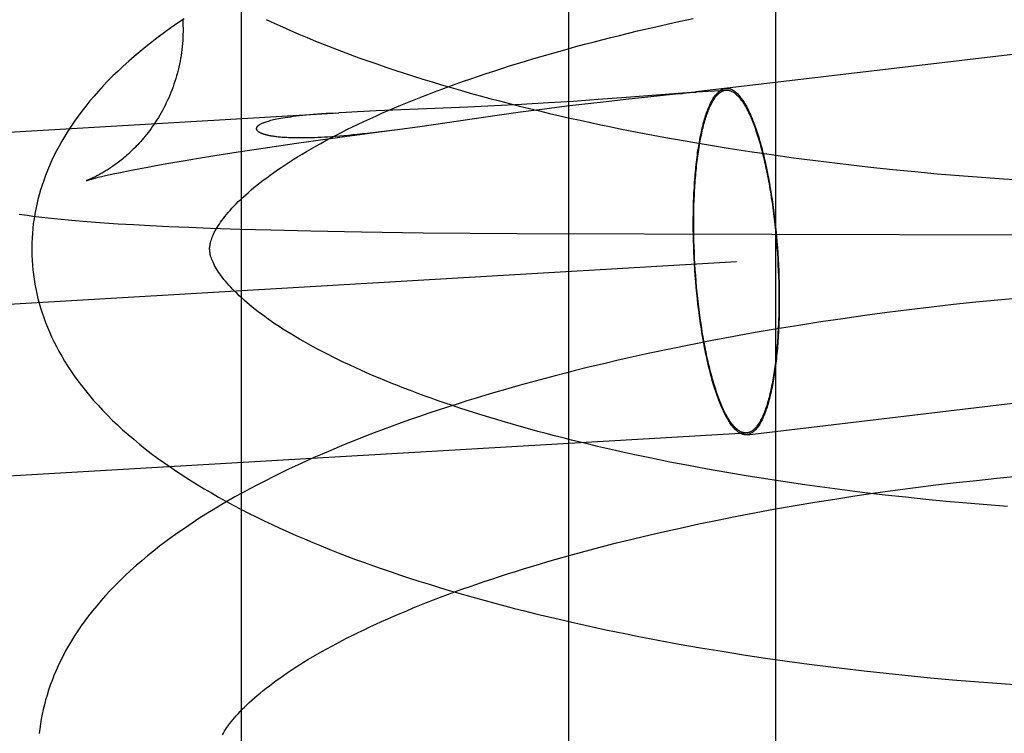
# Model space of a CAD drawing. Header units: inches. Extents: x 0 to 215, y 0 to 139.
# Tile 92 of 114: x 126.3267 to 126.4373, y 51.6805 to 51.7607. Entities that reach past the tile are written whole.
import ezdxf

# ---------------------------------------------------------------- set-up
doc = ezdxf.new("R2010")
doc.units = ezdxf.units.IN
doc.header["$LTSCALE"] = 11.804375
doc.header["$MEASUREMENT"] = 0
doc.linetypes.add('HIDDEN', pattern=[0.2, 0.1, -0.1])
doc.layers.add('DEFAULT_2', color=8, linetype='HIDDEN')

msp = doc.modelspace()

# ---------------------------------------------------------------- linework, layer by layer
at = {"layer": 'DEFAULT_2', "color": 8, "linetype": 'HIDDEN'}
for p, q in [((126.35157, 51.81334), (126.35157, 51.65709)), ((126.38834, 51.81334), (126.38834, 51.65709)), ((126.41163, 51.81334), (126.41163, 51.65709)), ((126.40025, 51.76035), (126.40236, 51.76081)), ((126.3941, 51.75892), (126.39612, 51.75941)), ((126.39612, 51.75941), (126.39818, 51.75989)), ((126.39818, 51.75989), (126.40025, 51.76035)), ((126.4414, 51.75713), (126.40271, 51.75256)), ((126.4027, 51.75256), (126.40609, 51.75276)), ((126.3917, 51.7517), (126.38887, 51.7515)), ((126.39485, 51.75193), (126.3917, 51.7517)), ((126.39258, 51.7515), (126.39481, 51.75175)), ((126.39481, 51.75175), (126.39729, 51.75201)), ((126.40263, 51.75255), (126.39485, 51.75193)), ((126.39729, 51.75201), (126.40038, 51.75233)), ((126.40244, 51.75253), (126.40262, 51.75255)), ((126.40267, 51.75256), (126.40263, 51.75255)), ((126.40264, 51.75255), (126.40269, 51.75255)), ((126.40269, 51.75256), (126.40268, 51.75256)), ((126.4027, 51.75255), (126.40271, 51.75256)), ((126.40271, 51.75256), (126.40274, 51.75256)), ((126.37238, 51.75065), (126.36673, 51.75042)), ((126.37704, 51.75084), (126.37238, 51.75065)), ((126.38002, 51.75099), (126.37704, 51.75084)), ((126.38307, 51.75115), (126.38002, 51.75099)), ((126.38297, 51.75031), (126.38564, 51.75066)), ((126.38609, 51.75132), (126.38307, 51.75115)), ((126.38564, 51.75066), (126.38818, 51.75098)), ((126.38887, 51.7515), (126.38609, 51.75132)), ((126.38818, 51.75098), (126.39051, 51.75127)), ((126.39051, 51.75127), (126.39258, 51.7515)), ((125.93659, 51.72535), (126.36255, 51.75022)), ((126.36219, 51.75019), (126.36112, 51.75013)), ((126.36336, 51.75026), (126.36254, 51.75022)), ((126.36463, 51.75033), (126.36336, 51.75026)), ((126.36673, 51.75042), (126.36463, 51.75033)), ((126.37163, 51.74869), (126.38033, 51.74994)), ((126.38033, 51.74994), (126.38297, 51.75031)), ((126.36266, 51.74747), (126.3688, 51.74831)), ((126.36821, 51.74823), (126.36913, 51.74835)), ((126.36913, 51.74835), (126.37163, 51.74869)), ((126.35779, 51.74679), (126.36266, 51.74747)), ((126.36696, 51.74807), (126.36821, 51.74823)), ((126.39669, 51.74792), (126.39907, 51.74748)), ((126.39907, 51.74748), (126.40146, 51.74705)), ((126.35121, 51.74581), (126.35402, 51.74624)), ((126.35402, 51.74624), (126.35779, 51.74679)), ((126.40146, 51.74705), (126.40388, 51.74664)), ((126.40388, 51.74664), (126.4063, 51.74624)), ((126.4063, 51.74624), (126.40874, 51.74587)), ((126.34504, 51.74482), (126.34676, 51.74511)), ((126.34676, 51.74511), (126.34859, 51.7454)), ((126.34859, 51.7454), (126.35121, 51.74581)), ((126.40874, 51.74587), (126.41118, 51.74551)), ((126.41118, 51.74551), (126.41364, 51.74517)), ((126.33941, 51.74381), (126.34021, 51.74396)), ((126.34021, 51.74396), (126.34106, 51.74412)), ((126.34106, 51.74412), (126.34197, 51.74429)), ((126.34197, 51.74429), (126.34344, 51.74455)), ((126.34344, 51.74455), (126.34504, 51.74482)), ((126.41735, 51.74469), (126.41983, 51.74439)), ((126.41983, 51.74439), (126.42231, 51.74411)), ((126.42231, 51.74411), (126.4248, 51.74385)), ((126.4248, 51.74385), (126.42729, 51.7436)), ((126.33516, 51.74287), (126.33549, 51.74296)), ((126.33549, 51.74296), (126.33588, 51.74305)), ((126.33588, 51.74305), (126.33632, 51.74315)), ((126.33632, 51.74315), (126.33682, 51.74327)), ((126.33682, 51.74327), (126.33738, 51.74339)), ((126.33738, 51.74339), (126.338, 51.74352)), ((126.338, 51.74352), (126.33868, 51.74366)), ((126.33868, 51.74366), (126.33941, 51.74381)), ((126.42729, 51.7436), (126.42978, 51.74337)), ((126.42978, 51.74337), (126.43228, 51.74316)), ((126.43228, 51.74316), (126.43477, 51.74297)), ((126.43477, 51.74297), (126.43726, 51.74279)), ((126.43726, 51.74279), (126.43974, 51.74263)), ((126.32915, 51.73848), (126.32985, 51.7384)), ((126.32985, 51.7384), (126.33057, 51.73832)), ((126.33057, 51.73832), (126.33133, 51.73825)), ((126.4114, 51.7389), (126.41147, 51.73827)), ((126.41144, 51.73896), (126.41152, 51.73832)), ((126.41152, 51.73832), (126.41159, 51.73768)), ((126.33133, 51.73825), (126.33212, 51.73817)), ((126.33212, 51.73817), (126.33294, 51.7381)), ((126.33294, 51.7381), (126.33381, 51.73803)), ((126.33381, 51.73803), (126.33471, 51.73795)), ((126.33471, 51.73795), (126.33567, 51.73788)), ((126.33567, 51.73788), (126.33667, 51.73781)), ((126.33667, 51.73781), (126.33773, 51.73775)), ((126.33773, 51.73775), (126.33946, 51.73764)), ((126.33946, 51.73764), (126.34135, 51.73754)), ((126.34135, 51.73754), (126.34343, 51.73744)), ((126.34343, 51.73744), (126.34569, 51.73735)), ((126.34569, 51.73735), (126.3481, 51.73726)), ((126.3481, 51.73726), (126.35144, 51.73715)), ((126.40238, 51.73714), (126.40238, 51.73779)), ((126.40243, 51.73711), (126.40243, 51.73774)), ((126.41147, 51.73827), (126.41154, 51.73764)), ((126.41154, 51.73764), (126.41161, 51.737)), ((126.41159, 51.73768), (126.41166, 51.73704)), ((126.35144, 51.73715), (126.35489, 51.73705)), ((126.35489, 51.73705), (126.35939, 51.73694)), ((126.35939, 51.73694), (126.36507, 51.73683)), ((126.36507, 51.73683), (126.37203, 51.73673)), ((126.37203, 51.73673), (126.38254, 51.73663)), ((126.38254, 51.73663), (126.47522, 51.73639)), ((126.40239, 51.7365), (126.40238, 51.73714)), ((126.40241, 51.73585), (126.40239, 51.7365)), ((126.40244, 51.73647), (126.40243, 51.73711)), ((126.40246, 51.73582), (126.40244, 51.73647)), ((126.41161, 51.737), (126.41167, 51.73636)), ((126.41166, 51.73704), (126.41172, 51.73639)), ((126.41167, 51.73636), (126.41173, 51.73571)), ((126.41172, 51.73639), (126.41178, 51.73574)), ((126.40243, 51.73519), (126.40241, 51.73585)), ((126.40245, 51.73454), (126.40243, 51.73519)), ((126.40248, 51.73517), (126.40246, 51.73582)), ((126.4025, 51.73452), (126.40248, 51.73517)), ((126.41173, 51.73571), (126.41178, 51.73507)), ((126.41178, 51.73574), (126.41183, 51.73508)), ((126.41178, 51.73507), (126.41183, 51.73442)), ((126.41183, 51.73508), (126.41187, 51.73443)), ((126.40248, 51.73388), (126.40245, 51.73454)), ((126.40252, 51.73322), (126.40248, 51.73388)), ((126.40253, 51.73387), (126.4025, 51.73452)), ((126.40257, 51.73322), (126.40253, 51.73387)), ((126.41183, 51.73442), (126.41187, 51.73377)), ((126.41187, 51.73443), (126.41192, 51.73377)), ((125.86934, 51.7021), (126.40722, 51.73349)), ((126.40256, 51.73256), (126.40252, 51.73322)), ((126.40261, 51.73257), (126.40257, 51.73322)), ((126.41187, 51.73377), (126.4119, 51.73312)), ((126.4119, 51.73312), (126.41193, 51.73247)), ((126.41192, 51.73377), (126.41195, 51.73311)), ((126.41195, 51.73311), (126.41198, 51.73245)), ((126.4026, 51.73191), (126.40256, 51.73256)), ((126.40266, 51.73125), (126.4026, 51.73191)), ((126.40265, 51.73192), (126.40261, 51.73257)), ((126.4027, 51.73128), (126.40265, 51.73192)), ((126.41193, 51.73247), (126.41196, 51.73182)), ((126.41196, 51.73182), (126.41198, 51.73117)), ((126.41198, 51.73245), (126.41201, 51.7318)), ((126.41201, 51.7318), (126.41203, 51.73114)), ((126.40271, 51.7306), (126.40266, 51.73125)), ((126.40276, 51.73063), (126.4027, 51.73128)), ((126.40277, 51.72995), (126.40271, 51.7306)), ((126.40282, 51.72999), (126.40276, 51.73063)), ((126.41198, 51.73117), (126.41199, 51.73052)), ((126.41203, 51.73114), (126.41204, 51.73049)), ((126.40284, 51.72931), (126.40277, 51.72995)), ((126.40289, 51.72935), (126.40282, 51.72999)), ((126.41199, 51.73052), (126.412, 51.72988)), ((126.412, 51.72988), (126.412, 51.72925)), ((126.41204, 51.73049), (126.41205, 51.72984)), ((126.41205, 51.72984), (126.41205, 51.7292)), ((126.40291, 51.72867), (126.40284, 51.72931)), ((126.40296, 51.72872), (126.40289, 51.72935)), ((126.40299, 51.72803), (126.40291, 51.72867)), ((126.40303, 51.72809), (126.40296, 51.72872)), ((126.42915, 51.72837), (126.42666, 51.72807)), ((126.43164, 51.72865), (126.42915, 51.72837)), ((126.43414, 51.72892), (126.43164, 51.72865)), ((126.43663, 51.72916), (126.43414, 51.72892)), ((126.43911, 51.72939), (126.43663, 51.72916)), ((126.42168, 51.72742), (126.4192, 51.72707)), ((126.42417, 51.72776), (126.42168, 51.72742)), ((126.42666, 51.72807), (126.42417, 51.72776)), ((126.41426, 51.72632), (126.4118, 51.72592)), ((126.41672, 51.72671), (126.41426, 51.72632)), ((126.4192, 51.72707), (126.41672, 51.72671)), ((126.40692, 51.72506), (126.40449, 51.72461)), ((126.40935, 51.7255), (126.40692, 51.72506)), ((126.4118, 51.72592), (126.40935, 51.7255)), ((126.40209, 51.72414), (126.39969, 51.72365)), ((126.40449, 51.72461), (126.40209, 51.72414)), ((126.39732, 51.72315), (126.39496, 51.72262)), ((126.39969, 51.72365), (126.39732, 51.72315)), ((126.40842, 51.71403), (126.44132, 51.71792)), ((125.87047, 51.68284), (126.40834, 51.71423)), ((126.39976, 51.71096), (126.39769, 51.71138)), ((126.40186, 51.71055), (126.39976, 51.71096)), ((126.40399, 51.71016), (126.40186, 51.71055)), ((126.40614, 51.70978), (126.40399, 51.71016)), ((126.40831, 51.70941), (126.40614, 51.70978)), ((126.4105, 51.70906), (126.40831, 51.70941)), ((126.41271, 51.70872), (126.4105, 51.70906)), ((126.41493, 51.7084), (126.41271, 51.70872)), ((126.41717, 51.70809), (126.41493, 51.7084)), ((126.42964, 51.70838), (126.43192, 51.70865)), ((126.43192, 51.70865), (126.43421, 51.7089)), ((126.43421, 51.7089), (126.4365, 51.70915)), ((126.4365, 51.70915), (126.4388, 51.70937)), ((126.41942, 51.70779), (126.41717, 51.70809)), ((126.42168, 51.70751), (126.41942, 51.70779)), ((126.42055, 51.70715), (126.42281, 51.70748)), ((126.42395, 51.70725), (126.42168, 51.70751)), ((126.42281, 51.70748), (126.42508, 51.70779)), ((126.42508, 51.70779), (126.42735, 51.70809)), ((126.42735, 51.70809), (126.42964, 51.70838)), ((126.41384, 51.70607), (126.41606, 51.70644)), ((126.41606, 51.70644), (126.4183, 51.7068)), ((126.4183, 51.7068), (126.42055, 51.70715)), ((126.42623, 51.707), (126.42395, 51.70725)), ((126.42852, 51.70676), (126.42623, 51.707)), ((126.43081, 51.70654), (126.42852, 51.70676)), ((126.43311, 51.70634), (126.43081, 51.70654)), ((126.4354, 51.70615), (126.43311, 51.70634)), ((126.40727, 51.70487), (126.40944, 51.70528)), ((126.40944, 51.70528), (126.41163, 51.70568)), ((126.41163, 51.70568), (126.41384, 51.70607)), ((126.4377, 51.70597), (126.4354, 51.70615)), ((126.40089, 51.70354), (126.403, 51.704)), ((126.403, 51.704), (126.40512, 51.70444)), ((126.40512, 51.70444), (126.40727, 51.70487)), ((126.39676, 51.7026), (126.39881, 51.70308)), ((126.39881, 51.70308), (126.40089, 51.70354)), ((126.39474, 51.70211), (126.39676, 51.7026)), ((126.39842, 51.69094), (126.4008, 51.6905)), ((126.4008, 51.6905), (126.4032, 51.69008)), ((126.4032, 51.69008), (126.40561, 51.68968)), ((126.40561, 51.68968), (126.40804, 51.68929)), ((126.40804, 51.68929), (126.41048, 51.68892)), ((126.41048, 51.68892), (126.41293, 51.68857)), ((126.41293, 51.68857), (126.41539, 51.68824)), ((126.41539, 51.68824), (126.41785, 51.68792)), ((126.42157, 51.68748), (126.42405, 51.68721)), ((126.42405, 51.68721), (126.42654, 51.68695)), ((126.42654, 51.68695), (126.42903, 51.68671)), ((126.42903, 51.68671), (126.43151, 51.68649)), ((126.43151, 51.68649), (126.434, 51.68629)), ((126.434, 51.68629), (126.43649, 51.6861)), ((126.43649, 51.6861), (126.43897, 51.68593))]:
    msp.add_line(p, q, dxfattribs=at)
for points in [[(126.34516, 51.76078), (126.34441, 51.76027), (126.34367, 51.75975), (126.34295, 51.75923), (126.34224, 51.75871), (126.34154, 51.75818), (126.34086, 51.75764), (126.3402, 51.7571), (126.33955, 51.75656), (126.33893, 51.75601), (126.33831, 51.75546), (126.33772, 51.7549), (126.33715, 51.75435), (126.33659, 51.75379), (126.33605, 51.75323), (126.33553, 51.75266), (126.33504, 51.7521), (126.33456, 51.75154), (126.3341, 51.75097), (126.33365, 51.75041), (126.33323, 51.74984), (126.33283, 51.74928), (126.33244, 51.74871), (126.33208, 51.74815), (126.33173, 51.74759), (126.3314, 51.74703), (126.33109, 51.74648), (126.33079, 51.74592), (126.33052, 51.74537), (126.33025, 51.74482), (126.33001, 51.74427), (126.32978, 51.74372), (126.32956, 51.74317), (126.32937, 51.74262), (126.32918, 51.74208), (126.32901, 51.74154), (126.32885, 51.74099), (126.32871, 51.74045), (126.32858, 51.73991), (126.32847, 51.73937), (126.32837, 51.73883), (126.32828, 51.73829), (126.3282, 51.73776), (126.32814, 51.73722), (126.32809, 51.73668), (126.32806, 51.73614), (126.32803, 51.73561), (126.32802, 51.73507), (126.32803, 51.73463)], [(126.345, 51.76068), (126.34501, 51.76037), (126.34502, 51.76003), (126.34503, 51.75969), (126.34503, 51.75935), (126.34502, 51.75902), (126.34501, 51.75868), (126.34499, 51.75834), (126.34496, 51.75801), (126.34493, 51.75767), (126.3449, 51.75733), (126.34485, 51.757), (126.34481, 51.75667), (126.34475, 51.75633), (126.34469, 51.756), (126.34463, 51.75568), (126.34456, 51.75535), (126.34448, 51.75502), (126.3444, 51.7547), (126.34431, 51.75438), (126.34421, 51.75406), (126.34412, 51.75375), (126.34401, 51.75343), (126.3439, 51.75312), (126.34379, 51.75282), (126.34367, 51.75251), (126.34355, 51.75221), (126.34342, 51.75191), (126.34329, 51.75162), (126.34315, 51.75133), (126.34301, 51.75104), (126.34287, 51.75076), (126.34272, 51.75049), (126.34257, 51.75022), (126.34242, 51.74995), (126.34226, 51.74969), (126.3421, 51.74943), (126.34194, 51.74918), (126.34178, 51.74894), (126.34161, 51.7487), (126.34144, 51.74846), (126.34128, 51.74823), (126.34111, 51.74801), (126.34094, 51.7478), (126.34077, 51.74759), (126.3406, 51.74738), (126.34044, 51.74719), (126.34027, 51.747), (126.3401, 51.74681), (126.33994, 51.74663), (126.33977, 51.74646), (126.33961, 51.74629), (126.33944, 51.74613), (126.33928, 51.74597), (126.33912, 51.74582), (126.33897, 51.74567), (126.33881, 51.74553), (126.33866, 51.7454), (126.33851, 51.74527), (126.33836, 51.74514), (126.33821, 51.74502), (126.33806, 51.7449), (126.33792, 51.74479), (126.33778, 51.74468), (126.33764, 51.74457), (126.3375, 51.74447), (126.33737, 51.74437), (126.33724, 51.74428), (126.33711, 51.74419), (126.33698, 51.7441), (126.33686, 51.74401), (126.33673, 51.74393), (126.33661, 51.74385), (126.33649, 51.74378), (126.33637, 51.74371), (126.33626, 51.74364), (126.33615, 51.74357), (126.33604, 51.7435), (126.33593, 51.74344), (126.33582, 51.74338), (126.33572, 51.74332), (126.33562, 51.74327), (126.33552, 51.74321), (126.33542, 51.74316), (126.33533, 51.74311), (126.33524, 51.74307), (126.33515, 51.74302), (126.33506, 51.74298), (126.33498, 51.74294), (126.3349, 51.7429), (126.33482, 51.74287), (126.33474, 51.74283), (126.33467, 51.7428), (126.33461, 51.74277), (126.33454, 51.74274), (126.33448, 51.74272), (126.33443, 51.74269), (126.33437, 51.74267), (126.33433, 51.74265), (126.33428, 51.74264), (126.33425, 51.74262), (126.33422, 51.74261), (126.33419, 51.7426), (126.33417, 51.7426), (126.33416, 51.74259), (126.33415, 51.74259)], [(126.35438, 51.76069), (126.35528, 51.76028), (126.35619, 51.75986), (126.35711, 51.75946), (126.35804, 51.75906), (126.35898, 51.75866), (126.35993, 51.75828), (126.36089, 51.75789), (126.36185, 51.75751), (126.36283, 51.75714), (126.36381, 51.75677), (126.3648, 51.75641), (126.3658, 51.75605), (126.36681, 51.7557), (126.36783, 51.75535), (126.36885, 51.75501), (126.36988, 51.75467), (126.37092, 51.75433), (126.37197, 51.75401), (126.37302, 51.75368), (126.37409, 51.75336), (126.37516, 51.75305), (126.37623, 51.75274), (126.37732, 51.75243), (126.37841, 51.75213), (126.37951, 51.75183), (126.38061, 51.75154), (126.38172, 51.75125), (126.38284, 51.75097), (126.38396, 51.75069), (126.38509, 51.75042), (126.38623, 51.75015), (126.38737, 51.74988), (126.38852, 51.74962), (126.38967, 51.74937), (126.39083, 51.74912), (126.39199, 51.74887), (126.39316, 51.74862), (126.39433, 51.74839), (126.39669, 51.74792)], [(126.34802, 51.73488), (126.34802, 51.73499), (126.34803, 51.73511), (126.34804, 51.73523), (126.34806, 51.73535), (126.34808, 51.73548), (126.34811, 51.73561), (126.34815, 51.73575), (126.34819, 51.7359), (126.34825, 51.73606), (126.34831, 51.73622), (126.34838, 51.73639), (126.34846, 51.73657), (126.34854, 51.73674), (126.34864, 51.73693), (126.34874, 51.73712), (126.34886, 51.73731), (126.34898, 51.73751), (126.34911, 51.73771), (126.34925, 51.73791), (126.3494, 51.73812), (126.34956, 51.73834), (126.34973, 51.73856), (126.34991, 51.73878), (126.35011, 51.73901), (126.35031, 51.73925), (126.35053, 51.73948), (126.35075, 51.73973), (126.35099, 51.73997), (126.35124, 51.74023), (126.35151, 51.74048), (126.35178, 51.74074), (126.35207, 51.741), (126.35237, 51.74127), (126.35268, 51.74154), (126.353, 51.74181), (126.35334, 51.74208), (126.35369, 51.74236), (126.35405, 51.74264), (126.35443, 51.74292), (126.35482, 51.74321), (126.35522, 51.7435), (126.35563, 51.74379), (126.35606, 51.74408), (126.3565, 51.74438), (126.35696, 51.74467), (126.35742, 51.74497), (126.3579, 51.74527), (126.3584, 51.74557), (126.35891, 51.74587), (126.35943, 51.74617), (126.35996, 51.74648), (126.36051, 51.74678), (126.36107, 51.74709), (126.36164, 51.74739), (126.36223, 51.7477), (126.36283, 51.74801), (126.36344, 51.74832), (126.36407, 51.74862), (126.36471, 51.74893), (126.36536, 51.74924), (126.36602, 51.74954), (126.36669, 51.74985), (126.36738, 51.75016), (126.36808, 51.75046), (126.36879, 51.75077), (126.36952, 51.75107), (126.37025, 51.75137), (126.371, 51.75168), (126.37176, 51.75198), (126.37253, 51.75228), (126.37331, 51.75258), (126.37411, 51.75287), (126.37491, 51.75317), (126.37573, 51.75346), (126.37656, 51.75376), (126.37739, 51.75405), (126.37824, 51.75434), (126.3791, 51.75463), (126.37997, 51.75491), (126.38085, 51.75519), (126.38173, 51.75548), (126.38263, 51.75576), (126.38354, 51.75603), (126.38446, 51.75631), (126.38538, 51.75658), (126.38632, 51.75685), (126.38726, 51.75712), (126.38821, 51.75738), (126.38917, 51.75765), (126.39014, 51.75791), (126.39112, 51.75816), (126.39211, 51.75842), (126.3931, 51.75867), (126.3941, 51.75892)], [(126.40238, 51.73779), (126.40238, 51.73843), (126.40239, 51.73874), (126.40239, 51.73906), (126.4024, 51.73937), (126.40241, 51.73969), (126.40241, 51.74), (126.40242, 51.74031), (126.40244, 51.74061), (126.40245, 51.74092), (126.40246, 51.74122), (126.40248, 51.74152), (126.4025, 51.74182), (126.40251, 51.74212), (126.40253, 51.74241), (126.40256, 51.7427), (126.40258, 51.74299), (126.4026, 51.74328), (126.40263, 51.74356), (126.40265, 51.74384), (126.40268, 51.74412), (126.40271, 51.74439), (126.40274, 51.74466), (126.40277, 51.74493), (126.4028, 51.74519), (126.40284, 51.74545), (126.40287, 51.74571), (126.40291, 51.74597), (126.40295, 51.74622), (126.40299, 51.74646), (126.40303, 51.74671), (126.40307, 51.74695), (126.40311, 51.74718), (126.40315, 51.74742), (126.4032, 51.74764), (126.40325, 51.74787), (126.40329, 51.74809), (126.40334, 51.7483), (126.40339, 51.74851), (126.40344, 51.74872), (126.40349, 51.74892), (126.40354, 51.74912), (126.4036, 51.74932), (126.40365, 51.74951), (126.40371, 51.74969), (126.40377, 51.74987), (126.40382, 51.75005), (126.40388, 51.75022), (126.40394, 51.75038), (126.404, 51.75054), (126.40406, 51.7507), (126.40413, 51.75085), (126.40419, 51.751), (126.40425, 51.75114), (126.40432, 51.75128), (126.40438, 51.75141), (126.40445, 51.75153), (126.40452, 51.75165), (126.40459, 51.75177), (126.40466, 51.75188), (126.40472, 51.75199), (126.4048, 51.75209), (126.40487, 51.75218), (126.40494, 51.75227), (126.40501, 51.75236), (126.40508, 51.75243), (126.40516, 51.75251), (126.40523, 51.75258), (126.40531, 51.75264), (126.40538, 51.7527), (126.40546, 51.75275), (126.40553, 51.75279), (126.40561, 51.75283), (126.40569, 51.75287), (126.40576, 51.7529), (126.40584, 51.75292), (126.40592, 51.75294), (126.406, 51.75295)], [(126.40243, 51.73774), (126.40243, 51.73838), (126.40244, 51.73869), (126.40244, 51.739), (126.40245, 51.73931), (126.40246, 51.73962), (126.40246, 51.73993), (126.40247, 51.74024), (126.40249, 51.74054), (126.4025, 51.74084), (126.40251, 51.74114), (126.40253, 51.74144), (126.40255, 51.74173), (126.40256, 51.74203), (126.40258, 51.74232), (126.4026, 51.74261), (126.40263, 51.74289), (126.40265, 51.74317), (126.40267, 51.74345), (126.4027, 51.74373), (126.40273, 51.744), (126.40276, 51.74428), (126.40279, 51.74454), (126.40282, 51.74481), (126.40285, 51.74507), (126.40288, 51.74533), (126.40292, 51.74558), (126.40296, 51.74584), (126.40299, 51.74608), (126.40303, 51.74633), (126.40307, 51.74657), (126.40311, 51.74681), (126.40315, 51.74704), (126.4032, 51.74727), (126.40324, 51.74749), (126.40329, 51.74772), (126.40333, 51.74793), (126.40338, 51.74815), (126.40343, 51.74836), (126.40348, 51.74856), (126.40353, 51.74876), (126.40358, 51.74896), (126.40364, 51.74915), (126.40369, 51.74934), (126.40375, 51.74952), (126.4038, 51.7497), (126.40386, 51.74987), (126.40392, 51.75004), (126.40398, 51.7502), (126.40404, 51.75036), (126.4041, 51.75052), (126.40416, 51.75067), (126.40422, 51.75081), (126.40428, 51.75095), (126.40435, 51.75109), (126.40441, 51.75122), (126.40448, 51.75134), (126.40455, 51.75146), (126.40461, 51.75158), (126.40468, 51.75169), (126.40475, 51.75179), (126.40482, 51.75189), (126.40489, 51.75199), (126.40496, 51.75207), (126.40503, 51.75216), (126.40511, 51.75224), (126.40518, 51.75231), (126.40525, 51.75238), (126.40533, 51.75244), (126.4054, 51.75249), (126.40548, 51.75254), (126.40555, 51.75259), (126.40563, 51.75263), (126.4057, 51.75267), (126.40578, 51.75269), (126.40586, 51.75272), (126.40594, 51.75274), (126.40601, 51.75275), (126.40609, 51.75276)], [(126.40601, 51.75296), (126.40608, 51.75296), (126.40616, 51.75296), (126.40624, 51.75296), (126.40632, 51.75295), (126.4064, 51.75294), (126.40648, 51.75292), (126.40656, 51.75289), (126.40664, 51.75286), (126.40672, 51.75282), (126.4068, 51.75278), (126.40689, 51.75273), (126.40697, 51.75268), (126.40705, 51.75262), (126.40713, 51.75255), (126.40721, 51.75248), (126.40729, 51.75241), (126.40738, 51.75233), (126.40746, 51.75224), (126.40754, 51.75215), (126.40762, 51.75205), (126.4077, 51.75195), (126.40778, 51.75185), (126.40786, 51.75173), (126.40794, 51.75161), (126.40803, 51.75149), (126.40811, 51.75136), (126.40819, 51.75123), (126.40827, 51.75109), (126.40835, 51.75095), (126.40842, 51.7508), (126.4085, 51.75065), (126.40858, 51.75049), (126.40866, 51.75033), (126.40874, 51.75016), (126.40881, 51.74999), (126.40889, 51.74981), (126.40897, 51.74963), (126.40904, 51.74944), (126.40912, 51.74925), (126.40919, 51.74906), (126.40927, 51.74886), (126.40934, 51.74865), (126.40941, 51.74844), (126.40949, 51.74823), (126.40956, 51.74801), (126.40963, 51.74779), (126.4097, 51.74757), (126.40977, 51.74734), (126.40984, 51.74711), (126.40991, 51.74687), (126.40998, 51.74663), (126.41004, 51.74638), (126.41011, 51.74613), (126.41017, 51.74588), (126.41024, 51.74563), (126.4103, 51.74537), (126.41036, 51.74511), (126.41042, 51.74484), (126.41048, 51.74457), (126.41054, 51.7443), (126.4106, 51.74402), (126.41066, 51.74375), (126.41072, 51.74347), (126.41077, 51.74318), (126.41083, 51.7429), (126.41088, 51.74261), (126.41093, 51.74231), (126.41099, 51.74202), (126.41104, 51.74172), (126.41109, 51.74142), (126.41113, 51.74112), (126.41118, 51.74082), (126.41123, 51.74051), (126.41127, 51.74021), (126.41132, 51.7399), (126.41136, 51.73958), (126.4114, 51.73927), (126.41144, 51.73896)], [(126.40609, 51.75276), (126.40617, 51.75276), (126.40625, 51.75276), (126.40633, 51.75275), (126.40641, 51.75273), (126.40649, 51.75271), (126.40657, 51.75269), (126.40665, 51.75265), (126.40673, 51.75262), (126.40681, 51.75258), (126.40689, 51.75253), (126.40697, 51.75248), (126.40705, 51.75242), (126.40713, 51.75235), (126.40721, 51.75228), (126.40729, 51.75221), (126.40737, 51.75213), (126.40745, 51.75205), (126.40754, 51.75195), (126.40762, 51.75186), (126.4077, 51.75176), (126.40778, 51.75165), (126.40786, 51.75154), (126.40794, 51.75142), (126.40802, 51.7513), (126.4081, 51.75118), (126.40818, 51.75104), (126.40825, 51.75091), (126.40833, 51.75077), (126.40841, 51.75062), (126.40849, 51.75047), (126.40857, 51.75031), (126.40864, 51.75015), (126.40872, 51.74999), (126.4088, 51.74981), (126.40887, 51.74964), (126.40895, 51.74946), (126.40902, 51.74928), (126.4091, 51.74909), (126.40917, 51.74889), (126.40925, 51.7487), (126.40932, 51.74849), (126.40939, 51.74829), (126.40946, 51.74808), (126.40953, 51.74786), (126.4096, 51.74764), (126.40967, 51.74742), (126.40974, 51.74719), (126.40981, 51.74696), (126.40988, 51.74673), (126.40995, 51.74649), (126.41001, 51.74625), (126.41008, 51.746), (126.41014, 51.74575), (126.41021, 51.7455), (126.41027, 51.74524), (126.41033, 51.74498), (126.41039, 51.74472), (126.41045, 51.74446), (126.41051, 51.74419), (126.41057, 51.74391), (126.41062, 51.74364), (126.41068, 51.74336), (126.41074, 51.74308), (126.41079, 51.7428), (126.41084, 51.74251), (126.4109, 51.74222), (126.41095, 51.74193), (126.411, 51.74164), (126.41105, 51.74134), (126.41109, 51.74104), (126.41114, 51.74074), (126.41119, 51.74044), (126.41123, 51.74013), (126.41127, 51.73983), (126.41132, 51.73952), (126.41136, 51.73921), (126.4114, 51.7389)], [(126.40038, 51.75233), (126.40116, 51.7524), (126.40129, 51.75241), (126.40152, 51.75244)], [(126.40152, 51.75244), (126.40163, 51.75245), (126.40244, 51.75253)], [(126.36112, 51.75013), (126.36063, 51.75009), (126.36015, 51.75005), (126.3597, 51.75002), (126.35926, 51.74998), (126.35885, 51.74994), (126.35846, 51.7499), (126.35809, 51.74986), (126.35773, 51.74982), (126.3574, 51.74978), (126.35709, 51.74974), (126.3568, 51.7497), (126.35652, 51.74966), (126.35626, 51.74961), (126.35602, 51.74957), (126.35579, 51.74953), (126.35558, 51.74949), (126.35538, 51.74945), (126.3552, 51.74941), (126.35503, 51.74937), (126.35487, 51.74933), (126.35472, 51.74929), (126.35458, 51.74925), (126.35445, 51.74921), (126.35434, 51.74917), (126.35423, 51.74914), (126.35412, 51.7491), (126.35403, 51.74906), (126.35395, 51.74903), (126.35387, 51.749), (126.3538, 51.74896), (126.35373, 51.74893), (126.35367, 51.7489), (126.35362, 51.74887), (126.35357, 51.74883), (126.35352, 51.7488), (126.35348, 51.74878), (126.35345, 51.74875), (126.35342, 51.74872), (126.35339, 51.74869), (126.35336, 51.74866), (126.35334, 51.74864), (126.35332, 51.74861), (126.35331, 51.74859), (126.35329, 51.74856), (126.35328, 51.74854), (126.35327, 51.74852), (126.35327, 51.74849), (126.35326, 51.74847), (126.35326, 51.74845), (126.35326, 51.74843), (126.35326, 51.74841), (126.35327, 51.74838), (126.35327, 51.74836), (126.35328, 51.74834), (126.35329, 51.74832), (126.35329, 51.7483), (126.35331, 51.74829), (126.35332, 51.74827), (126.35333, 51.74825), (126.35335, 51.74823), (126.35336, 51.74821), (126.35338, 51.74819), (126.3534, 51.74817), (126.35342, 51.74816), (126.35344, 51.74814), (126.35346, 51.74812), (126.35349, 51.7481), (126.35351, 51.74809), (126.35354, 51.74807), (126.35357, 51.74805), (126.3536, 51.74804), (126.35363, 51.74802), (126.35366, 51.748), (126.3537, 51.74798), (126.35373, 51.74797), (126.35377, 51.74795), (126.35381, 51.74793), (126.35385, 51.74792), (126.3539, 51.7479), (126.35394, 51.74788), (126.35399, 51.74787), (126.35404, 51.74785), (126.3541, 51.74783), (126.35415, 51.74781), (126.35421, 51.7478), (126.35427, 51.74778), (126.35434, 51.74776), (126.35441, 51.74775), (126.35448, 51.74773), (126.35456, 51.74771), (126.35464, 51.7477), (126.35472, 51.74768), (126.35481, 51.74766), (126.3549, 51.74764), (126.355, 51.74763), (126.3551, 51.74761), (126.35521, 51.7476), (126.35533, 51.74758), (126.35545, 51.74756), (126.35557, 51.74755), (126.35571, 51.74753), (126.35585, 51.74752), (126.356, 51.7475), (126.35616, 51.74749), (126.35633, 51.74748), (126.3565, 51.74747), (126.35668, 51.74746), (126.35688, 51.74745), (126.35708, 51.74744), (126.35729, 51.74743), (126.35752, 51.74742), (126.35776, 51.74742), (126.35801, 51.74742), (126.35828, 51.74742), (126.35856, 51.74742), (126.35885, 51.74742), (126.35916, 51.74743), (126.35948, 51.74744), (126.35982, 51.74745), (126.36017, 51.74746), (126.36054, 51.74748), (126.36092, 51.7475), (126.36132, 51.74752), (126.36174, 51.74755), (126.36218, 51.74759), (126.36264, 51.74762), (126.36311, 51.74766), (126.36361, 51.74771), (126.36412, 51.74776), (126.36465, 51.74781), (126.3652, 51.74787), (126.36577, 51.74793), (126.36696, 51.74807)], [(126.41364, 51.74517), (126.41488, 51.745), (126.41735, 51.74469)], [(126.33415, 51.74259), (126.33415, 51.74259), (126.33417, 51.74259), (126.33419, 51.7426), (126.33422, 51.74261), (126.33425, 51.74262), (126.3343, 51.74263), (126.33435, 51.74265), (126.33441, 51.74267), (126.33449, 51.74269), (126.33457, 51.74271), (126.33467, 51.74274), (126.33477, 51.74277), (126.33489, 51.7428), (126.33502, 51.74284), (126.33516, 51.74287)], [(126.32662, 51.73883), (126.32692, 51.73878), (126.32722, 51.73874), (126.32753, 51.73869), (126.32816, 51.73861)], [(126.32816, 51.73861), (126.32849, 51.73857), (126.32915, 51.73848)], [(126.32803, 51.73463), (126.32804, 51.73418), (126.32806, 51.73364), (126.3281, 51.7331), (126.32815, 51.73257), (126.32821, 51.73203), (126.32828, 51.7315), (126.32837, 51.73096), (126.32847, 51.73043), (126.32859, 51.72989), (126.32872, 51.72935), (126.32886, 51.72882), (126.32902, 51.72828), (126.32919, 51.72774), (126.32937, 51.7272), (126.32957, 51.72666), (126.32978, 51.72612), (126.33001, 51.72558), (126.33025, 51.72504), (126.33051, 51.7245), (126.33079, 51.72395), (126.33108, 51.72341), (126.33139, 51.72286), (126.33172, 51.72231), (126.33206, 51.72176), (126.33242, 51.72121), (126.3328, 51.72066), (126.3332, 51.7201), (126.33362, 51.71955), (126.33405, 51.719), (126.33451, 51.71844), (126.33498, 51.71789), (126.33548, 51.71734), (126.33599, 51.71678), (126.33653, 51.71623), (126.33708, 51.71568), (126.33765, 51.71514), (126.33824, 51.71459), (126.33885, 51.71405), (126.33948, 51.71351), (126.34012, 51.71298), (126.34079, 51.71245), (126.34146, 51.71193), (126.34215, 51.71141), (126.34286, 51.7109), (126.34359, 51.7104), (126.34432, 51.70989), (126.34507, 51.7094), (126.34584, 51.70891), (126.34662, 51.70843), (126.34741, 51.70795), (126.34821, 51.70748), (126.34902, 51.70702), (126.34985, 51.70656), (126.35068, 51.70611), (126.35153, 51.70566), (126.35239, 51.70522), (126.35326, 51.70479), (126.35414, 51.70436), (126.35503, 51.70394), (126.35592, 51.70352), (126.35683, 51.70311), (126.35775, 51.70271), (126.35868, 51.70231), (126.35961, 51.70191), (126.36056, 51.70152), (126.36151, 51.70114), (126.36248, 51.70076), (126.36345, 51.70039), (126.36443, 51.70002), (126.36542, 51.69966), (126.36642, 51.6993), (126.36742, 51.69894), (126.36844, 51.6986), (126.36946, 51.69825), (126.37049, 51.69791), (126.37153, 51.69758), (126.37257, 51.69725), (126.37362, 51.69693), (126.37468, 51.69661), (126.37575, 51.69629), (126.37682, 51.69598), (126.37791, 51.69568), (126.37899, 51.69538), (126.38009, 51.69508), (126.38119, 51.69479), (126.3823, 51.6945), (126.38341, 51.69422), (126.38453, 51.69394), (126.38566, 51.69366), (126.3868, 51.69339), (126.38793, 51.69313), (126.38908, 51.69287), (126.39023, 51.69261), (126.39138, 51.69236), (126.39254, 51.69211), (126.39371, 51.69187), (126.39488, 51.69163), (126.39606, 51.6914), (126.39842, 51.69094)], [(126.39769, 51.71138), (126.39564, 51.71181), (126.39462, 51.71203), (126.39362, 51.71226), (126.39262, 51.71249), (126.39163, 51.71272), (126.39064, 51.71295), (126.38967, 51.71318), (126.3887, 51.71342), (126.38774, 51.71366), (126.38679, 51.71391), (126.38585, 51.71415), (126.38492, 51.7144), (126.384, 51.71466), (126.38308, 51.71491), (126.38218, 51.71517), (126.38128, 51.71543), (126.3804, 51.71569), (126.37952, 51.71595), (126.37866, 51.71622), (126.3778, 51.71649), (126.37696, 51.71676), (126.37613, 51.71703), (126.3753, 51.7173), (126.37449, 51.71758), (126.37369, 51.71785), (126.3729, 51.71813), (126.37212, 51.71841), (126.37136, 51.7187), (126.3706, 51.71898), (126.36986, 51.71926), (126.36913, 51.71955), (126.36841, 51.71984), (126.36771, 51.72012), (126.36701, 51.72041), (126.36633, 51.7207), (126.36566, 51.72099), (126.365, 51.72128), (126.36436, 51.72157), (126.36373, 51.72187), (126.36311, 51.72216), (126.3625, 51.72245), (126.36191, 51.72274), (126.36133, 51.72303), (126.36076, 51.72333), (126.3602, 51.72362), (126.35966, 51.72391), (126.35914, 51.7242), (126.35862, 51.72449), (126.35812, 51.72477), (126.35764, 51.72506), (126.35716, 51.72535), (126.3567, 51.72563), (126.35625, 51.72591), (126.35582, 51.72619), (126.3554, 51.72647), (126.35499, 51.72675), (126.35459, 51.72703), (126.35421, 51.7273), (126.35384, 51.72758), (126.35349, 51.72784), (126.35314, 51.72811), (126.35281, 51.72837), (126.3525, 51.72863), (126.35219, 51.72889), (126.3519, 51.72915), (126.35162, 51.7294), (126.35135, 51.72964), (126.3511, 51.72989), (126.35085, 51.73013), (126.35062, 51.73037), (126.3504, 51.7306), (126.35019, 51.73083), (126.34999, 51.73105), (126.3498, 51.73127), (126.34963, 51.73149), (126.34946, 51.7317), (126.34931, 51.7319), (126.34916, 51.73211), (126.34903, 51.73231), (126.3489, 51.7325), (126.34878, 51.73269), (126.34867, 51.73288), (126.34857, 51.73306), (126.34848, 51.73324), (126.3484, 51.73341), (126.34833, 51.73357), (126.34827, 51.73373), (126.34821, 51.73388), (126.34816, 51.73403), (126.34813, 51.73417), (126.34809, 51.7343), (126.34807, 51.73442), (126.34805, 51.73454), (126.34804, 51.73466), (126.34803, 51.73478), (126.34802, 51.73488)], [(126.412, 51.72925), (126.412, 51.72861), (126.41199, 51.7283), (126.41199, 51.72799), (126.41198, 51.72768), (126.41198, 51.72737), (126.41197, 51.72706), (126.41196, 51.72675), (126.41195, 51.72645), (126.41193, 51.72615), (126.41192, 51.72585), (126.4119, 51.72555), (126.41189, 51.72526), (126.41187, 51.72496), (126.41185, 51.72467), (126.41183, 51.72438), (126.41181, 51.7241), (126.41178, 51.72382), (126.41176, 51.72354), (126.41173, 51.72326), (126.4117, 51.72298), (126.41167, 51.72271), (126.41164, 51.72245), (126.41161, 51.72218), (126.41158, 51.72192), (126.41155, 51.72166), (126.41151, 51.72141), (126.41148, 51.72115), (126.41144, 51.72091), (126.4114, 51.72066), (126.41136, 51.72042), (126.41132, 51.72018), (126.41128, 51.71995), (126.41123, 51.71972), (126.41119, 51.7195), (126.41114, 51.71927), (126.4111, 51.71906), (126.41105, 51.71884), (126.411, 51.71863), (126.41095, 51.71843), (126.4109, 51.71823), (126.41085, 51.71803), (126.4108, 51.71784), (126.41074, 51.71765), (126.41069, 51.71747), (126.41063, 51.71729), (126.41057, 51.71712), (126.41051, 51.71695), (126.41046, 51.71678), (126.4104, 51.71663), (126.41033, 51.71647), (126.41027, 51.71632), (126.41021, 51.71618), (126.41015, 51.71604), (126.41008, 51.7159), (126.41002, 51.71577), (126.40995, 51.71565), (126.40989, 51.71553), (126.40982, 51.71541), (126.40975, 51.7153), (126.40968, 51.7152), (126.40961, 51.7151), (126.40954, 51.715), (126.40947, 51.71492), (126.4094, 51.71483), (126.40933, 51.71475), (126.40925, 51.71468), (126.40918, 51.71461), (126.40911, 51.71455), (126.40903, 51.7145), (126.40896, 51.71444), (126.40888, 51.7144), (126.4088, 51.71436), (126.40873, 51.71432), (126.40865, 51.71429), (126.40857, 51.71427), (126.4085, 51.71425), (126.40842, 51.71424), (126.40834, 51.71423)], [(126.41205, 51.7292), (126.41205, 51.72856), (126.41204, 51.72824), (126.41204, 51.72793), (126.41203, 51.72761), (126.41203, 51.7273), (126.41202, 51.72699), (126.41201, 51.72668), (126.412, 51.72637), (126.41198, 51.72607), (126.41197, 51.72577), (126.41195, 51.72547), (126.41194, 51.72517), (126.41192, 51.72487), (126.4119, 51.72458), (126.41188, 51.72429), (126.41185, 51.724), (126.41183, 51.72371), (126.41181, 51.72343), (126.41178, 51.72315), (126.41175, 51.72287), (126.41172, 51.7226), (126.41169, 51.72233), (126.41166, 51.72206), (126.41163, 51.7218), (126.41159, 51.72153), (126.41156, 51.72128), (126.41152, 51.72102), (126.41148, 51.72077), (126.41145, 51.72052), (126.4114, 51.72028), (126.41136, 51.72004), (126.41132, 51.71981), (126.41128, 51.71957), (126.41123, 51.71935), (126.41119, 51.71912), (126.41114, 51.7189), (126.41109, 51.71869), (126.41104, 51.71848), (126.41099, 51.71827), (126.41094, 51.71807), (126.41089, 51.71787), (126.41083, 51.71767), (126.41078, 51.71748), (126.41072, 51.7173), (126.41067, 51.71712), (126.41061, 51.71694), (126.41055, 51.71677), (126.41049, 51.71661), (126.41043, 51.71645), (126.41037, 51.71629), (126.41031, 51.71614), (126.41024, 51.71599), (126.41018, 51.71585), (126.41011, 51.71571), (126.41005, 51.71558), (126.40998, 51.71546), (126.40991, 51.71533), (126.40985, 51.71522), (126.40978, 51.71511), (126.40971, 51.715), (126.40964, 51.7149), (126.40957, 51.71481), (126.40949, 51.71472), (126.40942, 51.71463), (126.40935, 51.71455), (126.40927, 51.71448), (126.4092, 51.71441), (126.40913, 51.71435), (126.40905, 51.71429), (126.40897, 51.71424), (126.4089, 51.7142), (126.40882, 51.71416), (126.40874, 51.71412), (126.40867, 51.71409), (126.40859, 51.71407), (126.40851, 51.71405), (126.40843, 51.71404), (126.40842, 51.71403)], [(126.40842, 51.71403), (126.40835, 51.71403), (126.40827, 51.71403), (126.40819, 51.71403), (126.40811, 51.71404), (126.40803, 51.71405), (126.40795, 51.71407), (126.40787, 51.7141), (126.40779, 51.71413), (126.40771, 51.71417), (126.40763, 51.71421), (126.40755, 51.71426), (126.40746, 51.71431), (126.40738, 51.71437), (126.4073, 51.71444), (126.40722, 51.71451), (126.40714, 51.71458), (126.40706, 51.71466), (126.40697, 51.71475), (126.40689, 51.71484), (126.40681, 51.71494), (126.40673, 51.71504), (126.40665, 51.71514), (126.40657, 51.71526), (126.40649, 51.71537), (126.40641, 51.7155), (126.40633, 51.71563), (126.40625, 51.71576), (126.40617, 51.7159), (126.40609, 51.71604), (126.40601, 51.71619), (126.40593, 51.71634), (126.40585, 51.7165), (126.40577, 51.71666), (126.40569, 51.71683), (126.40562, 51.717), (126.40554, 51.71718), (126.40546, 51.71736), (126.40539, 51.71755), (126.40531, 51.71774), (126.40524, 51.71793), (126.40516, 51.71813), (126.40509, 51.71834), (126.40502, 51.71855), (126.40494, 51.71876), (126.40487, 51.71898), (126.4048, 51.7192), (126.40473, 51.71942), (126.40466, 51.71965), (126.40459, 51.71988), (126.40452, 51.72012), (126.40446, 51.72036), (126.40439, 51.72061), (126.40432, 51.72085), (126.40426, 51.72111), (126.40419, 51.72136), (126.40413, 51.72162), (126.40407, 51.72188), (126.40401, 51.72215), (126.40395, 51.72242), (126.40389, 51.72269), (126.40383, 51.72296), (126.40377, 51.72324), (126.40371, 51.72352), (126.40366, 51.72381), (126.4036, 51.72409), (126.40355, 51.72438), (126.4035, 51.72468), (126.40345, 51.72497), (126.40339, 51.72527), (126.40334, 51.72557), (126.4033, 51.72587), (126.40325, 51.72617), (126.4032, 51.72648), (126.40316, 51.72678), (126.40311, 51.72709), (126.40307, 51.72741), (126.40303, 51.72772), (126.40299, 51.72803)], [(126.40834, 51.71423), (126.40826, 51.71423), (126.40818, 51.71423), (126.4081, 51.71424), (126.40802, 51.71426), (126.40794, 51.71428), (126.40786, 51.7143), (126.40778, 51.71433), (126.4077, 51.71437), (126.40762, 51.71441), (126.40754, 51.71446), (126.40746, 51.71451), (126.40738, 51.71457), (126.4073, 51.71464), (126.40722, 51.7147), (126.40714, 51.71478), (126.40706, 51.71486), (126.40698, 51.71494), (126.4069, 51.71503), (126.40682, 51.71513), (126.40674, 51.71523), (126.40665, 51.71534), (126.40657, 51.71545), (126.40649, 51.71556), (126.40642, 51.71569), (126.40634, 51.71581), (126.40626, 51.71594), (126.40618, 51.71608), (126.4061, 51.71622), (126.40602, 51.71637), (126.40594, 51.71652), (126.40586, 51.71668), (126.40579, 51.71684), (126.40571, 51.717), (126.40563, 51.71717), (126.40556, 51.71735), (126.40548, 51.71753), (126.40541, 51.71771), (126.40533, 51.7179), (126.40526, 51.7181), (126.40518, 51.71829), (126.40511, 51.7185), (126.40504, 51.7187), (126.40497, 51.71891), (126.4049, 51.71913), (126.40483, 51.71935), (126.40476, 51.71957), (126.40469, 51.7198), (126.40462, 51.72003), (126.40455, 51.72026), (126.40449, 51.7205), (126.40442, 51.72074), (126.40435, 51.72099), (126.40429, 51.72124), (126.40423, 51.72149), (126.40416, 51.72175), (126.4041, 51.72201), (126.40404, 51.72227), (126.40398, 51.72253), (126.40392, 51.7228), (126.40386, 51.72308), (126.40381, 51.72335), (126.40375, 51.72363), (126.4037, 51.72391), (126.40364, 51.72419), (126.40359, 51.72448), (126.40354, 51.72477), (126.40348, 51.72506), (126.40343, 51.72535), (126.40339, 51.72565), (126.40334, 51.72595), (126.40329, 51.72625), (126.40325, 51.72655), (126.4032, 51.72685), (126.40316, 51.72716), (126.40312, 51.72747), (126.40307, 51.72778), (126.40303, 51.72809)], [(126.39496, 51.72262), (126.39379, 51.72236), (126.39262, 51.72208), (126.39146, 51.72181), (126.39031, 51.72153), (126.38916, 51.72124), (126.38801, 51.72095), (126.38687, 51.72066), (126.38574, 51.72036), (126.38461, 51.72006), (126.38349, 51.71975), (126.38238, 51.71944), (126.38127, 51.71912), (126.38017, 51.7188), (126.37907, 51.71848), (126.37799, 51.71815), (126.37691, 51.71782), (126.37583, 51.71748), (126.37477, 51.71714), (126.37371, 51.71679), (126.37266, 51.71644), (126.37162, 51.71609), (126.37058, 51.71573), (126.36955, 51.71536), (126.36853, 51.71499), (126.36752, 51.71462), (126.36652, 51.71424), (126.36552, 51.71386), (126.36454, 51.71347), (126.36356, 51.71307), (126.36259, 51.71268), (126.36163, 51.71227), (126.36068, 51.71186), (126.35974, 51.71145), (126.35881, 51.71103), (126.35788, 51.71061), (126.35697, 51.71018), (126.35606, 51.70975), (126.35517, 51.70931), (126.35429, 51.70886), (126.35341, 51.70841), (126.35255, 51.70796), (126.3517, 51.70749), (126.35086, 51.70703), (126.35003, 51.70655), (126.34921, 51.70607), (126.3484, 51.70559), (126.3476, 51.7051), (126.34682, 51.7046), (126.34605, 51.70409), (126.34529, 51.70358), (126.34455, 51.70307), (126.34382, 51.70255), (126.3431, 51.70202), (126.3424, 51.70149), (126.34171, 51.70095), (126.34105, 51.70041), (126.34039, 51.69987), (126.33976, 51.69932), (126.33914, 51.69876), (126.33854, 51.69821), (126.33796, 51.69764), (126.33739, 51.69708), (126.33685, 51.69652), (126.33632, 51.69595), (126.33582, 51.69538), (126.33533, 51.69481), (126.33487, 51.69425), (126.33442, 51.69368), (126.334, 51.69311), (126.33359, 51.69254), (126.3332, 51.69198), (126.33283, 51.69142), (126.33248, 51.69085), (126.33215, 51.69029), (126.33183, 51.68973), (126.33154, 51.68917), (126.33126, 51.68862), (126.33099, 51.68806), (126.33075, 51.68751), (126.33051, 51.68696), (126.3303, 51.68641), (126.3301, 51.68586), (126.32991, 51.68532), (126.32974, 51.68477), (126.32958, 51.68423), (126.32944, 51.68368), (126.32931, 51.68314), (126.32919, 51.6826), (126.32909, 51.68206), (126.329, 51.68152), (126.32893, 51.68098), (126.32886, 51.68044)], [(126.34945, 51.6803), (126.34956, 51.68049), (126.34968, 51.68069), (126.34981, 51.68089), (126.34995, 51.6811), (126.3501, 51.68131), (126.35026, 51.68152), (126.35043, 51.68174), (126.35061, 51.68197), (126.3508, 51.6822), (126.35101, 51.68243), (126.35122, 51.68267), (126.35145, 51.68291), (126.35169, 51.68316), (126.35194, 51.68341), (126.3522, 51.68366), (126.35247, 51.68392), (126.35276, 51.68418), (126.35305, 51.68445), (126.35336, 51.68471), (126.35369, 51.68499), (126.35402, 51.68526), (126.35437, 51.68554), (126.35473, 51.68582), (126.35511, 51.6861), (126.3555, 51.68639), (126.3559, 51.68668), (126.35631, 51.68697), (126.35674, 51.68726), (126.35718, 51.68756), (126.35763, 51.68785), (126.3581, 51.68815), (126.35858, 51.68845), (126.35907, 51.68875), (126.35958, 51.68905), (126.3601, 51.68935), (126.36063, 51.68966), (126.36118, 51.68996), (126.36174, 51.69027), (126.36231, 51.69057), (126.3629, 51.69088), (126.36349, 51.69119), (126.36411, 51.6915), (126.36473, 51.6918), (126.36537, 51.69211), (126.36602, 51.69242), (126.36668, 51.69273), (126.36735, 51.69303), (126.36804, 51.69334), (126.36874, 51.69364), (126.36945, 51.69395), (126.37017, 51.69425), (126.37091, 51.69456), (126.37165, 51.69486), (126.37241, 51.69516), (126.37318, 51.69546), (126.37396, 51.69576), (126.37476, 51.69606), (126.37556, 51.69635), (126.37638, 51.69665), (126.3772, 51.69694), (126.37804, 51.69723), (126.37889, 51.69752), (126.37975, 51.69781), (126.38061, 51.6981), (126.38149, 51.69838), (126.38238, 51.69866), (126.38328, 51.69894), (126.38418, 51.69922), (126.3851, 51.69949), (126.38603, 51.69977), (126.38696, 51.70004), (126.3879, 51.70031), (126.38886, 51.70057), (126.38982, 51.70083), (126.39079, 51.70109), (126.39176, 51.70135), (126.39275, 51.70161), (126.39374, 51.70186), (126.39474, 51.70211)], [(126.41785, 51.68792), (126.41909, 51.68777), (126.42157, 51.68748)]]:
    msp.add_lwpolyline(points, dxfattribs=at)

doc.saveas('drawing.dxf')
